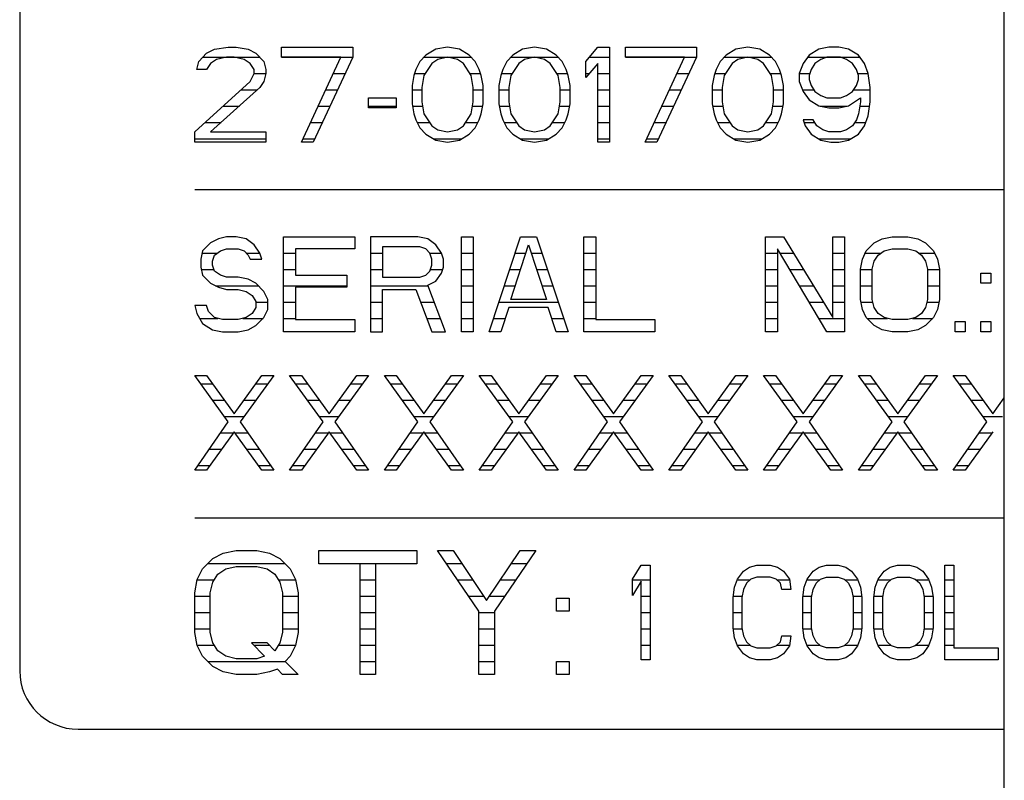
# Model space of a CAD drawing. Header units: millimetres. Extents: x 0 to 5600, y -1552 to 3960.
# Tile 33 of 199: x 2429 to 2463, y 1022 to 1048. Entities that reach past the tile are written whole.
import ezdxf

# ---------------------------------------------------------------- set-up
doc = ezdxf.new("R2010")
doc.units = ezdxf.units.MM
doc.header["$LTSCALE"] = 308
doc.layers.get('0').update_dxf_attribs({"linetype": 'CONTINUOUS'})
doc.layers.add('06___PRT_ALL_SURFS', color=7, linetype='CONTINUOUS')

msp = doc.modelspace()

# ---------------------------------------------------------------- linework, layer by layer
at = {"color": 7, "linetype": 'Continuous'}
for p, q in [((2428.832, 1069.373), (2428.832, 1025.373)), ((2435.238, 1046.54), (2435.509, 1046.679)), ((2435.509, 1046.679), (2435.983, 1046.748)), ((2435.983, 1046.748), (2436.253, 1046.748)), ((2436.253, 1046.748), (2436.66, 1046.679)), ((2436.66, 1046.679), (2436.93, 1046.54)), ((2437.811, 1046.402), (2437.811, 1046.748)), ((2437.811, 1046.748), (2440.248, 1046.748)), ((2440.248, 1046.748), (2440.248, 1046.402)), ((2443.092, 1046.679), (2442.753, 1046.471)), ((2443.498, 1046.748), (2443.092, 1046.679)), ((2443.904, 1046.679), (2443.498, 1046.748)), ((2444.243, 1046.471), (2443.904, 1046.679)), ((2446.071, 1046.679), (2445.733, 1046.471)), ((2446.477, 1046.748), (2446.071, 1046.679)), ((2446.884, 1046.679), (2446.477, 1046.748)), ((2447.222, 1046.471), (2446.884, 1046.679)), ((2448.238, 1046.264), (2448.644, 1046.748)), ((2448.644, 1046.748), (2449.05, 1046.748)), ((2449.05, 1046.748), (2449.05, 1043.498)), ((2449.592, 1046.402), (2449.592, 1046.748)), ((2449.592, 1046.748), (2452.029, 1046.748)), ((2452.029, 1046.748), (2452.029, 1046.402)), ((2453.384, 1046.679), (2453.045, 1046.471)), ((2453.79, 1046.748), (2453.384, 1046.679)), ((2454.196, 1046.679), (2453.79, 1046.748)), ((2454.535, 1046.471), (2454.196, 1046.679)), ((2456.227, 1046.679), (2455.889, 1046.471)), ((2456.566, 1046.748), (2456.227, 1046.679)), ((2456.904, 1046.748), (2456.566, 1046.748)), ((2457.243, 1046.679), (2456.904, 1046.748)), ((2457.582, 1046.471), (2457.243, 1046.679)), ((2434.899, 1045.987), (2434.967, 1046.264)), ((2434.967, 1046.264), (2435.238, 1046.54)), ((2435.576, 1046.333), (2435.373, 1046.194)), ((2435.915, 1046.402), (2435.576, 1046.333)), ((2436.186, 1046.402), (2435.915, 1046.402)), ((2436.524, 1046.333), (2436.186, 1046.402)), ((2436.727, 1046.194), (2436.524, 1046.333)), ((2436.93, 1046.54), (2437.201, 1046.264)), ((2437.201, 1046.264), (2437.269, 1045.987)), ((2439.842, 1046.402), (2437.811, 1046.402)), ((2438.488, 1043.498), (2439.842, 1046.402)), ((2440.248, 1046.402), (2438.894, 1043.498)), ((2442.55, 1046.264), (2442.415, 1045.987)), ((2442.753, 1046.471), (2442.55, 1046.264)), ((2443.16, 1046.333), (2442.957, 1046.194)), ((2443.498, 1046.402), (2443.16, 1046.333)), ((2443.837, 1046.333), (2443.498, 1046.402)), ((2444.04, 1046.194), (2443.837, 1046.333)), ((2444.446, 1046.264), (2444.243, 1046.471)), ((2444.582, 1045.987), (2444.446, 1046.264)), ((2445.529, 1046.264), (2445.394, 1045.987)), ((2445.733, 1046.471), (2445.529, 1046.264)), ((2446.139, 1046.333), (2445.936, 1046.194)), ((2446.477, 1046.402), (2446.139, 1046.333)), ((2446.816, 1046.333), (2446.477, 1046.402)), ((2447.019, 1046.194), (2446.816, 1046.333)), ((2447.425, 1046.264), (2447.222, 1046.471)), ((2447.561, 1045.987), (2447.425, 1046.264)), ((2448.238, 1045.71), (2448.238, 1046.264)), ((2451.623, 1046.402), (2449.592, 1046.402)), ((2450.269, 1043.498), (2451.623, 1046.402)), ((2452.029, 1046.402), (2450.675, 1043.498)), ((2452.842, 1046.264), (2452.707, 1045.987)), ((2453.045, 1046.471), (2452.842, 1046.264)), ((2453.451, 1046.333), (2453.248, 1046.194)), ((2453.79, 1046.402), (2453.451, 1046.333)), ((2454.128, 1046.333), (2453.79, 1046.402)), ((2454.332, 1046.194), (2454.128, 1046.333)), ((2454.738, 1046.264), (2454.535, 1046.471)), ((2454.873, 1045.987), (2454.738, 1046.264)), ((2455.889, 1046.471), (2455.686, 1046.194)), ((2456.295, 1046.333), (2456.092, 1046.194)), ((2456.498, 1046.402), (2456.295, 1046.333)), ((2456.972, 1046.402), (2456.498, 1046.402)), ((2457.175, 1046.333), (2456.972, 1046.402)), ((2457.378, 1046.194), (2457.175, 1046.333)), ((2457.785, 1046.194), (2457.582, 1046.471)), ((2435.238, 1045.987), (2434.899, 1045.987)), ((2435.373, 1046.194), (2435.238, 1045.987)), ((2436.863, 1045.987), (2436.727, 1046.194)), ((2436.863, 1045.849), (2436.863, 1045.987)), ((2437.269, 1045.987), (2437.269, 1045.849)), ((2442.415, 1045.987), (2442.347, 1045.78)), ((2442.957, 1046.194), (2442.686, 1045.78)), ((2444.311, 1045.78), (2444.04, 1046.194)), ((2444.649, 1045.78), (2444.582, 1045.987)), ((2445.394, 1045.987), (2445.326, 1045.78)), ((2445.936, 1046.194), (2445.665, 1045.78)), ((2447.29, 1045.78), (2447.019, 1046.194)), ((2447.628, 1045.78), (2447.561, 1045.987)), ((2448.644, 1046.194), (2448.238, 1045.71)), ((2448.644, 1043.498), (2448.644, 1046.194)), ((2452.707, 1045.987), (2452.639, 1045.78)), ((2453.248, 1046.194), (2452.977, 1045.78)), ((2454.602, 1045.78), (2454.332, 1046.194)), ((2454.941, 1045.78), (2454.873, 1045.987)), ((2455.686, 1046.194), (2455.55, 1045.849)), ((2455.957, 1045.987), (2455.889, 1045.78)), ((2456.092, 1046.194), (2455.957, 1045.987)), ((2457.514, 1045.987), (2457.378, 1046.194)), ((2457.582, 1045.78), (2457.514, 1045.987)), ((2457.92, 1045.849), (2457.785, 1046.194)), ((2436.727, 1045.572), (2436.863, 1045.849)), ((2437.269, 1045.849), (2437.201, 1045.572)), ((2442.347, 1045.78), (2442.279, 1045.434)), ((2442.686, 1045.78), (2442.618, 1045.365)), ((2444.378, 1045.365), (2444.311, 1045.78)), ((2444.717, 1045.434), (2444.649, 1045.78)), ((2445.326, 1045.78), (2445.259, 1045.434)), ((2445.665, 1045.78), (2445.597, 1045.365)), ((2447.358, 1045.365), (2447.29, 1045.78)), ((2447.696, 1045.434), (2447.628, 1045.78)), ((2452.639, 1045.78), (2452.571, 1045.434)), ((2452.977, 1045.78), (2452.91, 1045.365)), ((2454.67, 1045.365), (2454.602, 1045.78)), ((2455.009, 1045.434), (2454.941, 1045.78)), ((2455.55, 1045.849), (2455.55, 1045.572)), ((2455.889, 1045.78), (2455.889, 1045.641)), ((2455.889, 1045.641), (2455.957, 1045.434)), ((2457.514, 1045.434), (2457.582, 1045.641)), ((2457.582, 1045.641), (2457.582, 1045.78)), ((2457.988, 1045.365), (2457.92, 1045.849)), ((2434.832, 1043.843), (2436.727, 1045.572)), ((2437.066, 1045.365), (2435.373, 1043.843)), ((2437.201, 1045.572), (2437.066, 1045.365)), ((2442.279, 1045.434), (2442.279, 1044.811)), ((2442.618, 1045.365), (2442.618, 1044.881)), ((2444.378, 1044.881), (2444.378, 1045.365)), ((2444.717, 1044.811), (2444.717, 1045.434)), ((2445.259, 1045.434), (2445.259, 1044.811)), ((2445.597, 1045.365), (2445.597, 1044.881)), ((2447.358, 1044.881), (2447.358, 1045.365)), ((2447.696, 1044.811), (2447.696, 1045.434)), ((2452.571, 1045.434), (2452.571, 1044.811)), ((2452.91, 1045.365), (2452.91, 1044.881)), ((2454.67, 1044.881), (2454.67, 1045.365)), ((2455.009, 1044.811), (2455.009, 1045.434)), ((2455.55, 1045.572), (2455.686, 1045.226)), ((2455.957, 1045.434), (2456.092, 1045.226)), ((2457.378, 1045.226), (2457.514, 1045.434)), ((2457.988, 1044.881), (2457.988, 1045.365)), ((2440.79, 1044.673), (2440.79, 1045.019)), ((2440.79, 1045.019), (2441.738, 1045.019)), ((2441.738, 1045.019), (2441.738, 1044.673)), ((2455.686, 1045.226), (2455.889, 1044.95)), ((2455.889, 1044.95), (2456.227, 1044.742)), ((2456.092, 1045.226), (2456.295, 1045.088)), ((2456.295, 1045.088), (2456.498, 1045.019)), ((2456.498, 1045.019), (2456.972, 1045.019)), ((2456.972, 1045.019), (2457.175, 1045.088)), ((2457.175, 1045.088), (2457.378, 1045.226)), ((2457.243, 1044.742), (2457.649, 1045.019)), ((2457.649, 1045.019), (2457.649, 1044.881)), ((2441.738, 1044.673), (2440.79, 1044.673)), ((2442.279, 1044.811), (2442.347, 1044.466)), ((2442.618, 1044.881), (2442.686, 1044.466)), ((2444.311, 1044.466), (2444.378, 1044.881)), ((2444.649, 1044.466), (2444.717, 1044.811)), ((2445.259, 1044.811), (2445.326, 1044.466)), ((2445.597, 1044.881), (2445.665, 1044.466)), ((2447.29, 1044.466), (2447.358, 1044.881)), ((2447.628, 1044.466), (2447.696, 1044.811)), ((2452.571, 1044.811), (2452.639, 1044.466)), ((2452.91, 1044.881), (2452.977, 1044.466)), ((2454.602, 1044.466), (2454.67, 1044.881)), ((2454.941, 1044.466), (2455.009, 1044.811)), ((2456.227, 1044.742), (2456.566, 1044.673)), ((2456.566, 1044.673), (2456.904, 1044.673)), ((2456.904, 1044.673), (2457.243, 1044.742)), ((2457.649, 1044.881), (2457.582, 1044.466)), ((2457.92, 1044.397), (2457.988, 1044.881)), ((2442.347, 1044.466), (2442.415, 1044.258)), ((2442.415, 1044.258), (2442.55, 1043.982)), ((2442.686, 1044.466), (2442.957, 1044.051)), ((2444.04, 1044.051), (2444.311, 1044.466)), ((2444.446, 1043.982), (2444.582, 1044.258)), ((2444.582, 1044.258), (2444.649, 1044.466)), ((2445.326, 1044.466), (2445.394, 1044.258)), ((2445.394, 1044.258), (2445.529, 1043.982)), ((2445.665, 1044.466), (2445.936, 1044.051)), ((2447.019, 1044.051), (2447.29, 1044.466)), ((2447.425, 1043.982), (2447.561, 1044.258)), ((2447.561, 1044.258), (2447.628, 1044.466)), ((2452.639, 1044.466), (2452.707, 1044.258)), ((2452.707, 1044.258), (2452.842, 1043.982)), ((2452.977, 1044.466), (2453.248, 1044.051)), ((2454.332, 1044.051), (2454.602, 1044.466)), ((2454.738, 1043.982), (2454.873, 1044.258)), ((2454.873, 1044.258), (2454.941, 1044.466)), ((2455.686, 1044.258), (2455.753, 1044.051)), ((2456.024, 1044.258), (2455.686, 1044.258)), ((2456.16, 1044.051), (2456.024, 1044.258)), ((2457.514, 1044.258), (2457.378, 1044.051)), ((2457.582, 1044.466), (2457.514, 1044.258)), ((2457.785, 1044.051), (2457.92, 1044.397)), ((2442.55, 1043.982), (2442.753, 1043.774)), ((2442.957, 1044.051), (2443.16, 1043.913)), ((2443.16, 1043.913), (2443.498, 1043.843)), ((2443.498, 1043.843), (2443.837, 1043.913)), ((2443.837, 1043.913), (2444.04, 1044.051)), ((2444.243, 1043.774), (2444.446, 1043.982)), ((2445.529, 1043.982), (2445.733, 1043.774)), ((2445.936, 1044.051), (2446.139, 1043.913)), ((2446.139, 1043.913), (2446.477, 1043.843)), ((2446.477, 1043.843), (2446.816, 1043.913)), ((2446.816, 1043.913), (2447.019, 1044.051)), ((2447.222, 1043.774), (2447.425, 1043.982)), ((2452.842, 1043.982), (2453.045, 1043.774)), ((2453.248, 1044.051), (2453.451, 1043.913)), ((2453.451, 1043.913), (2453.79, 1043.843)), ((2453.79, 1043.843), (2454.128, 1043.913)), ((2454.128, 1043.913), (2454.332, 1044.051)), ((2454.535, 1043.774), (2454.738, 1043.982)), ((2455.753, 1044.051), (2455.957, 1043.774)), ((2456.363, 1043.913), (2456.16, 1044.051)), ((2456.566, 1043.843), (2456.363, 1043.913)), ((2457.175, 1043.913), (2456.972, 1043.843)), ((2457.378, 1044.051), (2457.175, 1043.913)), ((2457.582, 1043.774), (2457.785, 1044.051)), ((2434.832, 1043.498), (2434.832, 1043.843)), ((2435.373, 1043.843), (2437.269, 1043.843)), ((2437.269, 1043.843), (2437.269, 1043.498)), ((2442.753, 1043.774), (2443.092, 1043.567)), ((2443.092, 1043.567), (2443.498, 1043.498)), ((2443.498, 1043.498), (2443.904, 1043.567)), ((2443.904, 1043.567), (2444.243, 1043.774)), ((2445.733, 1043.774), (2446.071, 1043.567)), ((2446.071, 1043.567), (2446.477, 1043.498)), ((2446.477, 1043.498), (2446.884, 1043.567)), ((2446.884, 1043.567), (2447.222, 1043.774)), ((2453.045, 1043.774), (2453.384, 1043.567)), ((2453.384, 1043.567), (2453.79, 1043.498)), ((2453.79, 1043.498), (2454.196, 1043.567)), ((2454.196, 1043.567), (2454.535, 1043.774)), ((2455.957, 1043.774), (2456.295, 1043.567)), ((2456.295, 1043.567), (2456.634, 1043.498)), ((2456.972, 1043.843), (2456.566, 1043.843)), ((2456.904, 1043.498), (2457.243, 1043.567)), ((2457.243, 1043.567), (2457.582, 1043.774)), ((2437.269, 1043.498), (2434.832, 1043.498)), ((2438.894, 1043.498), (2438.488, 1043.498)), ((2449.05, 1043.498), (2448.644, 1043.498)), ((2450.675, 1043.498), (2450.269, 1043.498)), ((2456.634, 1043.498), (2456.904, 1043.498)), ((2434.832, 1041.873), (2462.582, 1041.873)), ((2435.644, 1040.179), (2435.373, 1040.04)), ((2435.915, 1040.248), (2435.644, 1040.179)), ((2436.253, 1040.248), (2435.915, 1040.248)), ((2436.592, 1040.179), (2436.253, 1040.248)), ((2436.863, 1039.971), (2436.592, 1040.179)), ((2437.878, 1036.998), (2437.878, 1040.248)), ((2437.878, 1040.248), (2440.316, 1040.248)), ((2440.316, 1040.248), (2440.316, 1039.833)), ((2440.858, 1040.248), (2440.858, 1036.998)), ((2442.483, 1040.248), (2440.858, 1040.248)), ((2442.821, 1040.179), (2442.483, 1040.248)), ((2443.092, 1039.971), (2442.821, 1040.179)), ((2443.972, 1036.998), (2443.972, 1040.248)), ((2443.972, 1040.248), (2444.378, 1040.248)), ((2444.378, 1040.248), (2444.378, 1036.998)), ((2444.92, 1036.998), (2446.003, 1040.248)), ((2446.003, 1040.248), (2446.545, 1040.248)), ((2446.545, 1040.248), (2447.628, 1036.998)), ((2448.17, 1036.998), (2448.17, 1040.248)), ((2448.17, 1040.248), (2448.576, 1040.248)), ((2448.576, 1040.248), (2448.576, 1037.413)), ((2454.399, 1036.998), (2454.399, 1040.248)), ((2454.399, 1040.248), (2455.009, 1040.248)), ((2455.009, 1040.248), (2456.701, 1037.482)), ((2456.701, 1037.482), (2456.701, 1040.248)), ((2456.701, 1040.248), (2457.108, 1040.248)), ((2457.108, 1040.248), (2457.108, 1036.998)), ((2458.123, 1040.04), (2458.394, 1040.179)), ((2458.394, 1040.179), (2458.733, 1040.248)), ((2458.733, 1040.248), (2459.274, 1040.248)), ((2459.274, 1040.248), (2459.613, 1040.179)), ((2459.613, 1040.179), (2459.884, 1040.04)), ((2435.373, 1040.04), (2435.102, 1039.764)), ((2437.066, 1039.694), (2436.863, 1039.971)), ((2441.264, 1039.902), (2441.264, 1038.865)), ((2442.55, 1039.902), (2441.264, 1039.902)), ((2442.753, 1039.833), (2442.55, 1039.902)), ((2443.295, 1039.694), (2443.092, 1039.971)), ((2445.665, 1038.104), (2446.274, 1039.971)), ((2446.274, 1039.971), (2446.884, 1038.104)), ((2457.852, 1039.764), (2458.123, 1040.04)), ((2459.884, 1040.04), (2460.154, 1039.764)), ((2435.102, 1039.764), (2435.035, 1039.487)), ((2435.441, 1039.418), (2435.509, 1039.625)), ((2435.509, 1039.625), (2435.712, 1039.764)), ((2435.712, 1039.764), (2435.915, 1039.833)), ((2435.915, 1039.833), (2436.321, 1039.833)), ((2436.321, 1039.833), (2436.524, 1039.764)), ((2436.524, 1039.764), (2436.66, 1039.625)), ((2436.66, 1039.625), (2436.727, 1039.487)), ((2437.134, 1039.487), (2437.066, 1039.694)), ((2438.285, 1039.833), (2438.285, 1038.934)), ((2440.316, 1039.833), (2438.285, 1039.833)), ((2442.889, 1039.694), (2442.753, 1039.833)), ((2442.957, 1039.487), (2442.889, 1039.694)), ((2443.363, 1039.487), (2443.295, 1039.694)), ((2454.805, 1039.833), (2454.805, 1036.998)), ((2456.498, 1036.998), (2454.805, 1039.833)), ((2457.717, 1039.487), (2457.852, 1039.764)), ((2458.123, 1039.418), (2458.259, 1039.625)), ((2458.259, 1039.625), (2458.462, 1039.764)), ((2458.462, 1039.764), (2458.733, 1039.833)), ((2458.733, 1039.833), (2459.274, 1039.833)), ((2459.274, 1039.833), (2459.545, 1039.764)), ((2459.545, 1039.764), (2459.748, 1039.625)), ((2459.748, 1039.625), (2459.884, 1039.418)), ((2460.154, 1039.764), (2460.29, 1039.487)), ((2435.035, 1039.487), (2435.035, 1039.21)), ((2435.035, 1039.21), (2435.102, 1038.934)), ((2435.441, 1039.28), (2435.441, 1039.418)), ((2435.509, 1039.072), (2435.441, 1039.28)), ((2436.727, 1039.487), (2437.134, 1039.487)), ((2442.889, 1039.072), (2442.957, 1039.28)), ((2442.957, 1039.28), (2442.957, 1039.487)), ((2443.295, 1039.003), (2443.363, 1039.21)), ((2443.363, 1039.21), (2443.363, 1039.487)), ((2457.649, 1039.141), (2457.717, 1039.487)), ((2458.055, 1039.141), (2458.123, 1039.418)), ((2459.884, 1039.418), (2459.951, 1039.141)), ((2460.29, 1039.487), (2460.358, 1039.141)), ((2435.102, 1038.934), (2435.373, 1038.657)), ((2435.712, 1038.934), (2435.509, 1039.072)), ((2435.915, 1038.865), (2435.712, 1038.934)), ((2436.321, 1038.865), (2435.915, 1038.865)), ((2436.66, 1038.796), (2436.321, 1038.865)), ((2438.285, 1038.934), (2440.045, 1038.934)), ((2440.045, 1038.934), (2440.045, 1038.519)), ((2441.264, 1038.865), (2442.55, 1038.865)), ((2442.55, 1038.865), (2442.753, 1038.934)), ((2442.753, 1038.934), (2442.889, 1039.072)), ((2443.092, 1038.726), (2443.295, 1039.003)), ((2457.649, 1038.104), (2457.649, 1039.141)), ((2458.055, 1038.104), (2458.055, 1039.141)), ((2459.951, 1039.141), (2459.951, 1038.104)), ((2460.358, 1039.141), (2460.358, 1038.104)), ((2461.779, 1038.657), (2461.779, 1039.003)), ((2461.779, 1039.003), (2462.118, 1039.003)), ((2462.118, 1039.003), (2462.118, 1038.657)), ((2435.373, 1038.657), (2435.644, 1038.519)), ((2435.644, 1038.519), (2435.915, 1038.45)), ((2436.93, 1038.657), (2436.66, 1038.796)), ((2437.201, 1038.381), (2436.93, 1038.657)), ((2438.285, 1038.519), (2438.285, 1037.413)), ((2440.045, 1038.519), (2438.285, 1038.519)), ((2442.821, 1038.588), (2443.092, 1038.726)), ((2443.43, 1036.998), (2442.821, 1038.588)), ((2462.118, 1038.657), (2461.779, 1038.657)), ((2435.915, 1038.45), (2436.321, 1038.45)), ((2436.321, 1038.45), (2436.592, 1038.381)), ((2436.592, 1038.381), (2436.795, 1038.242)), ((2436.795, 1038.242), (2436.93, 1038.035)), ((2437.337, 1038.104), (2437.201, 1038.381)), ((2441.264, 1036.998), (2441.264, 1038.45)), ((2441.264, 1038.45), (2442.415, 1038.45)), ((2442.415, 1038.45), (2442.957, 1036.998)), ((2434.832, 1037.897), (2434.899, 1037.62)), ((2435.238, 1037.897), (2434.832, 1037.897)), ((2435.305, 1037.689), (2435.238, 1037.897)), ((2436.93, 1037.827), (2436.795, 1037.62)), ((2436.93, 1038.035), (2436.93, 1037.827)), ((2437.337, 1037.758), (2437.337, 1038.104)), ((2445.597, 1037.827), (2445.326, 1036.998)), ((2446.951, 1037.827), (2445.597, 1037.827)), ((2446.884, 1038.104), (2445.665, 1038.104)), ((2447.222, 1036.998), (2446.951, 1037.827)), ((2457.717, 1037.758), (2457.649, 1038.104)), ((2458.123, 1037.827), (2458.055, 1038.104)), ((2458.259, 1037.62), (2458.123, 1037.827)), ((2459.884, 1037.827), (2459.748, 1037.62)), ((2459.951, 1038.104), (2459.884, 1037.827)), ((2460.358, 1038.104), (2460.29, 1037.758)), ((2434.899, 1037.62), (2435.102, 1037.274)), ((2435.509, 1037.482), (2435.305, 1037.689)), ((2435.779, 1037.413), (2435.509, 1037.482)), ((2436.592, 1037.482), (2436.321, 1037.413)), ((2436.795, 1037.62), (2436.592, 1037.482)), ((2436.93, 1037.205), (2437.201, 1037.482)), ((2437.201, 1037.482), (2437.337, 1037.758)), ((2457.852, 1037.482), (2457.717, 1037.758)), ((2458.123, 1037.205), (2457.852, 1037.482)), ((2458.462, 1037.482), (2458.259, 1037.62)), ((2458.733, 1037.413), (2458.462, 1037.482)), ((2459.545, 1037.482), (2459.274, 1037.413)), ((2459.748, 1037.62), (2459.545, 1037.482)), ((2460.154, 1037.482), (2459.884, 1037.205)), ((2460.29, 1037.758), (2460.154, 1037.482)), ((2435.102, 1037.274), (2435.441, 1037.067)), ((2436.321, 1037.413), (2435.779, 1037.413)), ((2436.66, 1037.067), (2436.93, 1037.205)), ((2438.285, 1037.413), (2440.316, 1037.413)), ((2440.316, 1037.413), (2440.316, 1036.998)), ((2448.576, 1037.413), (2450.608, 1037.413)), ((2450.608, 1037.413), (2450.608, 1036.998)), ((2458.394, 1037.067), (2458.123, 1037.205)), ((2459.274, 1037.413), (2458.733, 1037.413)), ((2459.884, 1037.205), (2459.613, 1037.067)), ((2460.899, 1036.998), (2460.899, 1037.343)), ((2460.899, 1037.343), (2461.238, 1037.343)), ((2461.238, 1037.343), (2461.238, 1036.998)), ((2461.779, 1036.998), (2461.779, 1037.343)), ((2461.779, 1037.343), (2462.118, 1037.343)), ((2462.118, 1037.343), (2462.118, 1036.998)), ((2435.441, 1037.067), (2435.779, 1036.998)), ((2435.779, 1036.998), (2436.321, 1036.998)), ((2436.321, 1036.998), (2436.66, 1037.067)), ((2440.316, 1036.998), (2437.878, 1036.998)), ((2440.858, 1036.998), (2441.264, 1036.998)), ((2442.957, 1036.998), (2443.43, 1036.998)), ((2444.378, 1036.998), (2443.972, 1036.998)), ((2445.326, 1036.998), (2444.92, 1036.998)), ((2447.628, 1036.998), (2447.222, 1036.998)), ((2450.608, 1036.998), (2448.17, 1036.998)), ((2454.805, 1036.998), (2454.399, 1036.998)), ((2457.108, 1036.998), (2456.498, 1036.998)), ((2458.733, 1036.998), (2458.394, 1037.067)), ((2459.274, 1036.998), (2458.733, 1036.998)), ((2459.613, 1037.067), (2459.274, 1036.998)), ((2461.238, 1036.998), (2460.899, 1036.998)), ((2462.118, 1036.998), (2461.779, 1036.998)), ((2435.983, 1033.907), (2434.832, 1035.498)), ((2434.832, 1035.498), (2435.238, 1035.498)), ((2435.238, 1035.498), (2436.186, 1034.184)), ((2436.186, 1034.184), (2437.134, 1035.498)), ((2437.54, 1035.498), (2436.389, 1033.907)), ((2437.134, 1035.498), (2437.54, 1035.498)), ((2439.233, 1033.907), (2438.082, 1035.498)), ((2438.082, 1035.498), (2438.488, 1035.498)), ((2438.488, 1035.498), (2439.436, 1034.184)), ((2439.436, 1034.184), (2440.384, 1035.498)), ((2440.79, 1035.498), (2439.639, 1033.907)), ((2440.384, 1035.498), (2440.79, 1035.498)), ((2442.483, 1033.907), (2441.332, 1035.498)), ((2441.332, 1035.498), (2441.738, 1035.498)), ((2441.738, 1035.498), (2442.686, 1034.184)), ((2442.686, 1034.184), (2443.634, 1035.498)), ((2444.04, 1035.498), (2442.889, 1033.907)), ((2443.634, 1035.498), (2444.04, 1035.498)), ((2445.733, 1033.907), (2444.582, 1035.498)), ((2444.582, 1035.498), (2444.988, 1035.498)), ((2444.988, 1035.498), (2445.936, 1034.184)), ((2445.936, 1034.184), (2446.884, 1035.498)), ((2447.29, 1035.498), (2446.139, 1033.907)), ((2446.884, 1035.498), (2447.29, 1035.498)), ((2448.983, 1033.907), (2447.832, 1035.498)), ((2447.832, 1035.498), (2448.238, 1035.498)), ((2448.238, 1035.498), (2449.186, 1034.184)), ((2449.186, 1034.184), (2450.134, 1035.498)), ((2450.54, 1035.498), (2449.389, 1033.907)), ((2450.134, 1035.498), (2450.54, 1035.498)), ((2452.233, 1033.907), (2451.082, 1035.498)), ((2451.082, 1035.498), (2451.488, 1035.498)), ((2451.488, 1035.498), (2452.436, 1034.184)), ((2452.436, 1034.184), (2453.384, 1035.498)), ((2453.79, 1035.498), (2452.639, 1033.907)), ((2453.384, 1035.498), (2453.79, 1035.498)), ((2455.483, 1033.907), (2454.332, 1035.498)), ((2454.332, 1035.498), (2454.738, 1035.498)), ((2454.738, 1035.498), (2455.686, 1034.184)), ((2455.686, 1034.184), (2456.634, 1035.498)), ((2457.04, 1035.498), (2455.889, 1033.907)), ((2456.634, 1035.498), (2457.04, 1035.498)), ((2458.733, 1033.907), (2457.582, 1035.498)), ((2457.582, 1035.498), (2457.988, 1035.498)), ((2457.988, 1035.498), (2458.936, 1034.184)), ((2458.936, 1034.184), (2459.884, 1035.498)), ((2460.29, 1035.498), (2459.139, 1033.907)), ((2459.884, 1035.498), (2460.29, 1035.498)), ((2461.983, 1033.907), (2460.832, 1035.498)), ((2460.832, 1035.498), (2461.238, 1035.498)), ((2461.238, 1035.498), (2462.186, 1034.184)), ((2462.186, 1034.184), (2462.582, 1034.732)), ((2434.832, 1032.248), (2435.983, 1033.907)), ((2436.389, 1033.907), (2437.54, 1032.248)), ((2438.082, 1032.248), (2439.233, 1033.907)), ((2439.639, 1033.907), (2440.79, 1032.248)), ((2441.332, 1032.248), (2442.483, 1033.907)), ((2442.889, 1033.907), (2444.04, 1032.248)), ((2444.582, 1032.248), (2445.733, 1033.907)), ((2446.139, 1033.907), (2447.29, 1032.248)), ((2447.832, 1032.248), (2448.983, 1033.907)), ((2449.389, 1033.907), (2450.54, 1032.248)), ((2451.082, 1032.248), (2452.233, 1033.907)), ((2452.639, 1033.907), (2453.79, 1032.248)), ((2454.332, 1032.248), (2455.483, 1033.907)), ((2455.889, 1033.907), (2457.04, 1032.248)), ((2457.582, 1032.248), (2458.733, 1033.907)), ((2459.139, 1033.907), (2460.29, 1032.248)), ((2460.832, 1032.248), (2461.983, 1033.907)), ((2436.186, 1033.561), (2435.238, 1032.248)), ((2437.134, 1032.248), (2436.186, 1033.561)), ((2439.436, 1033.561), (2438.488, 1032.248)), ((2440.384, 1032.248), (2439.436, 1033.561)), ((2442.686, 1033.561), (2441.738, 1032.248)), ((2443.634, 1032.248), (2442.686, 1033.561)), ((2445.936, 1033.561), (2444.988, 1032.248)), ((2446.884, 1032.248), (2445.936, 1033.561)), ((2449.186, 1033.561), (2448.238, 1032.248)), ((2450.134, 1032.248), (2449.186, 1033.561)), ((2452.436, 1033.561), (2451.488, 1032.248)), ((2453.384, 1032.248), (2452.436, 1033.561)), ((2455.686, 1033.561), (2454.738, 1032.248)), ((2456.634, 1032.248), (2455.686, 1033.561)), ((2458.936, 1033.561), (2457.988, 1032.248)), ((2459.884, 1032.248), (2458.936, 1033.561)), ((2462.186, 1033.561), (2461.238, 1032.248)), ((2435.238, 1032.248), (2434.832, 1032.248)), ((2437.54, 1032.248), (2437.134, 1032.248)), ((2438.488, 1032.248), (2438.082, 1032.248)), ((2440.79, 1032.248), (2440.384, 1032.248)), ((2441.738, 1032.248), (2441.332, 1032.248)), ((2444.04, 1032.248), (2443.634, 1032.248)), ((2444.988, 1032.248), (2444.582, 1032.248)), ((2447.29, 1032.248), (2446.884, 1032.248)), ((2448.238, 1032.248), (2447.832, 1032.248)), ((2450.54, 1032.248), (2450.134, 1032.248)), ((2451.488, 1032.248), (2451.082, 1032.248)), ((2453.79, 1032.248), (2453.384, 1032.248)), ((2454.738, 1032.248), (2454.332, 1032.248)), ((2457.04, 1032.248), (2456.634, 1032.248)), ((2457.988, 1032.248), (2457.582, 1032.248)), ((2460.29, 1032.248), (2459.884, 1032.248)), ((2461.238, 1032.248), (2460.832, 1032.248)), ((2434.832, 1030.623), (2462.582, 1030.623)), ((2435.451, 1029.226), (2435.805, 1029.407)), ((2435.805, 1029.407), (2436.248, 1029.498)), ((2436.248, 1029.498), (2436.957, 1029.498)), ((2436.957, 1029.498), (2437.399, 1029.407)), ((2437.399, 1029.407), (2437.753, 1029.226)), ((2439.082, 1029.046), (2439.082, 1029.498)), ((2439.082, 1029.498), (2442.446, 1029.498)), ((2442.446, 1029.498), (2442.446, 1029.046)), ((2444.571, 1027.418), (2443.154, 1029.498)), ((2443.154, 1029.498), (2443.686, 1029.498)), ((2443.686, 1029.498), (2444.837, 1027.78)), ((2444.837, 1027.78), (2445.988, 1029.498)), ((2446.519, 1029.498), (2445.102, 1027.418)), ((2445.988, 1029.498), (2446.519, 1029.498)), ((2435.097, 1028.865), (2435.451, 1029.226)), ((2437.753, 1029.226), (2438.108, 1028.865)), ((2440.498, 1029.046), (2439.082, 1029.046)), ((2440.498, 1025.248), (2440.498, 1029.046)), ((2441.029, 1029.046), (2441.029, 1025.248)), ((2442.446, 1029.046), (2441.029, 1029.046)), ((2434.92, 1028.503), (2435.097, 1028.865)), ((2435.628, 1028.684), (2435.894, 1028.865)), ((2435.894, 1028.865), (2436.248, 1028.955)), ((2436.248, 1028.955), (2436.957, 1028.955)), ((2436.957, 1028.955), (2437.311, 1028.865)), ((2437.311, 1028.865), (2437.576, 1028.684)), ((2438.108, 1028.865), (2438.285, 1028.503)), ((2449.832, 1028.514), (2450.136, 1028.998)), ((2450.136, 1028.998), (2450.441, 1028.998)), ((2450.441, 1028.998), (2450.441, 1025.748)), ((2453.437, 1028.514), (2453.64, 1028.79)), ((2453.64, 1028.79), (2453.843, 1028.929)), ((2453.843, 1028.929), (2454.097, 1028.998)), ((2454.097, 1028.998), (2454.554, 1028.998)), ((2454.554, 1028.998), (2454.808, 1028.929)), ((2454.808, 1028.929), (2455.011, 1028.79)), ((2455.011, 1028.79), (2455.214, 1028.514)), ((2455.824, 1028.514), (2456.027, 1028.79)), ((2456.027, 1028.79), (2456.23, 1028.929)), ((2456.23, 1028.929), (2456.484, 1028.998)), ((2456.484, 1028.998), (2456.89, 1028.998)), ((2456.89, 1028.998), (2457.144, 1028.929)), ((2457.144, 1028.929), (2457.347, 1028.79)), ((2457.347, 1028.79), (2457.55, 1028.514)), ((2458.261, 1028.514), (2458.464, 1028.79)), ((2458.464, 1028.79), (2458.667, 1028.929)), ((2458.667, 1028.929), (2458.921, 1028.998)), ((2458.921, 1028.998), (2459.328, 1028.998)), ((2459.328, 1028.998), (2459.582, 1028.929)), ((2459.582, 1028.929), (2459.785, 1028.79)), ((2459.785, 1028.79), (2459.988, 1028.514)), ((2460.546, 1025.748), (2460.546, 1028.998)), ((2460.546, 1028.998), (2460.851, 1028.998)), ((2460.851, 1028.998), (2460.851, 1026.163)), ((2434.832, 1028.051), (2434.92, 1028.503)), ((2435.363, 1028.051), (2435.451, 1028.413)), ((2435.451, 1028.413), (2435.628, 1028.684)), ((2437.576, 1028.684), (2437.753, 1028.413)), ((2437.753, 1028.413), (2437.842, 1028.051)), ((2438.285, 1028.503), (2438.373, 1028.051)), ((2449.832, 1027.96), (2449.832, 1028.514)), ((2450.136, 1028.444), (2449.832, 1027.96)), ((2450.136, 1025.748), (2450.136, 1028.444)), ((2453.335, 1028.237), (2453.437, 1028.514)), ((2453.742, 1028.375), (2453.64, 1028.168)), ((2453.894, 1028.514), (2453.742, 1028.375)), ((2454.097, 1028.583), (2453.894, 1028.514)), ((2454.554, 1028.583), (2454.097, 1028.583)), ((2454.757, 1028.514), (2454.554, 1028.583)), ((2454.91, 1028.375), (2454.757, 1028.514)), ((2454.96, 1028.168), (2454.91, 1028.375)), ((2455.214, 1028.514), (2455.265, 1028.168)), ((2455.722, 1028.237), (2455.824, 1028.514)), ((2456.027, 1028.168), (2456.128, 1028.375)), ((2456.128, 1028.375), (2456.281, 1028.514)), ((2456.281, 1028.514), (2456.484, 1028.583)), ((2456.484, 1028.583), (2456.89, 1028.583)), ((2456.89, 1028.583), (2457.093, 1028.514)), ((2457.093, 1028.514), (2457.246, 1028.375)), ((2457.246, 1028.375), (2457.347, 1028.168)), ((2457.55, 1028.514), (2457.652, 1028.237)), ((2458.16, 1028.237), (2458.261, 1028.514)), ((2458.464, 1028.168), (2458.566, 1028.375)), ((2458.566, 1028.375), (2458.718, 1028.514)), ((2458.718, 1028.514), (2458.921, 1028.583)), ((2458.921, 1028.583), (2459.328, 1028.583)), ((2459.328, 1028.583), (2459.531, 1028.514)), ((2459.531, 1028.514), (2459.683, 1028.375)), ((2459.683, 1028.375), (2459.785, 1028.168)), ((2459.988, 1028.514), (2460.089, 1028.237)), ((2434.832, 1026.694), (2434.832, 1028.051)), ((2435.363, 1026.694), (2435.363, 1028.051)), ((2437.842, 1028.051), (2437.842, 1026.694)), ((2438.373, 1028.051), (2438.373, 1026.694)), ((2453.285, 1027.891), (2453.335, 1028.237)), ((2453.64, 1028.168), (2453.589, 1027.891)), ((2455.265, 1028.168), (2454.96, 1028.168)), ((2455.671, 1027.891), (2455.722, 1028.237)), ((2455.976, 1027.891), (2456.027, 1028.168)), ((2457.347, 1028.168), (2457.398, 1027.891)), ((2457.652, 1028.237), (2457.703, 1027.891)), ((2458.109, 1027.891), (2458.16, 1028.237)), ((2458.414, 1027.891), (2458.464, 1028.168)), ((2459.785, 1028.168), (2459.835, 1027.891)), ((2460.089, 1028.237), (2460.14, 1027.891)), ((2447.227, 1027.418), (2447.227, 1027.87)), ((2447.227, 1027.87), (2447.67, 1027.87)), ((2447.67, 1027.87), (2447.67, 1027.418)), ((2453.285, 1026.854), (2453.285, 1027.891)), ((2453.589, 1027.891), (2453.589, 1026.854)), ((2455.671, 1026.854), (2455.671, 1027.891)), ((2455.976, 1026.854), (2455.976, 1027.891)), ((2457.398, 1027.891), (2457.398, 1026.854)), ((2457.703, 1027.891), (2457.703, 1026.854)), ((2458.109, 1026.854), (2458.109, 1027.891)), ((2458.414, 1026.854), (2458.414, 1027.891)), ((2459.835, 1027.891), (2459.835, 1026.854)), ((2460.14, 1027.891), (2460.14, 1026.854)), ((2444.571, 1025.248), (2444.571, 1027.418)), ((2445.102, 1027.418), (2445.102, 1025.248)), ((2447.67, 1027.418), (2447.227, 1027.418)), ((2434.92, 1026.242), (2434.832, 1026.694)), ((2435.451, 1026.333), (2435.363, 1026.694)), ((2437.842, 1026.694), (2437.753, 1026.333)), ((2438.373, 1026.694), (2438.285, 1026.242)), ((2453.335, 1026.508), (2453.285, 1026.854)), ((2453.589, 1026.854), (2453.64, 1026.577)), ((2455.722, 1026.508), (2455.671, 1026.854)), ((2456.027, 1026.577), (2455.976, 1026.854)), ((2457.398, 1026.854), (2457.347, 1026.577)), ((2457.703, 1026.854), (2457.652, 1026.508)), ((2458.16, 1026.508), (2458.109, 1026.854)), ((2458.464, 1026.577), (2458.414, 1026.854)), ((2459.835, 1026.854), (2459.785, 1026.577)), ((2460.14, 1026.854), (2460.089, 1026.508)), ((2453.437, 1026.232), (2453.335, 1026.508)), ((2453.64, 1026.577), (2453.742, 1026.37)), ((2453.742, 1026.37), (2453.894, 1026.232)), ((2454.757, 1026.232), (2454.91, 1026.37)), ((2454.91, 1026.37), (2454.96, 1026.577)), ((2454.96, 1026.577), (2455.265, 1026.577)), ((2455.265, 1026.577), (2455.214, 1026.232)), ((2455.824, 1026.232), (2455.722, 1026.508)), ((2456.128, 1026.37), (2456.027, 1026.577)), ((2456.281, 1026.232), (2456.128, 1026.37)), ((2457.246, 1026.37), (2457.093, 1026.232)), ((2457.347, 1026.577), (2457.246, 1026.37)), ((2457.652, 1026.508), (2457.55, 1026.232)), ((2458.261, 1026.232), (2458.16, 1026.508)), ((2458.566, 1026.37), (2458.464, 1026.577)), ((2458.718, 1026.232), (2458.566, 1026.37)), ((2459.683, 1026.37), (2459.531, 1026.232)), ((2459.785, 1026.577), (2459.683, 1026.37)), ((2460.089, 1026.508), (2459.988, 1026.232)), ((2435.097, 1025.881), (2434.92, 1026.242)), ((2435.628, 1026.061), (2435.451, 1026.333)), ((2435.894, 1025.881), (2435.628, 1026.061)), ((2436.779, 1026.333), (2437.222, 1025.881)), ((2437.311, 1026.333), (2436.779, 1026.333)), ((2437.576, 1026.061), (2437.311, 1026.333)), ((2437.753, 1026.333), (2437.576, 1026.061)), ((2438.285, 1026.242), (2438.108, 1025.881)), ((2453.64, 1025.955), (2453.437, 1026.232)), ((2453.894, 1026.232), (2454.097, 1026.163)), ((2454.097, 1026.163), (2454.554, 1026.163)), ((2454.554, 1026.163), (2454.757, 1026.232)), ((2455.214, 1026.232), (2455.011, 1025.955)), ((2456.027, 1025.955), (2455.824, 1026.232)), ((2456.484, 1026.163), (2456.281, 1026.232)), ((2456.89, 1026.163), (2456.484, 1026.163)), ((2457.093, 1026.232), (2456.89, 1026.163)), ((2457.55, 1026.232), (2457.347, 1025.955)), ((2458.464, 1025.955), (2458.261, 1026.232)), ((2458.921, 1026.163), (2458.718, 1026.232)), ((2459.328, 1026.163), (2458.921, 1026.163)), ((2459.531, 1026.232), (2459.328, 1026.163)), ((2459.988, 1026.232), (2459.785, 1025.955)), ((2460.851, 1026.163), (2462.374, 1026.163)), ((2462.374, 1026.163), (2462.374, 1025.748)), ((2435.451, 1025.519), (2435.097, 1025.881)), ((2436.248, 1025.79), (2435.894, 1025.881)), ((2436.957, 1025.79), (2436.248, 1025.79)), ((2437.222, 1025.881), (2436.957, 1025.79)), ((2438.108, 1025.881), (2437.93, 1025.7)), ((2437.93, 1025.7), (2438.373, 1025.248)), ((2447.227, 1025.248), (2447.227, 1025.7)), ((2447.227, 1025.7), (2447.67, 1025.7)), ((2447.67, 1025.7), (2447.67, 1025.248)), ((2450.441, 1025.748), (2450.136, 1025.748)), ((2453.843, 1025.817), (2453.64, 1025.955)), ((2454.097, 1025.748), (2453.843, 1025.817)), ((2454.554, 1025.748), (2454.097, 1025.748)), ((2454.808, 1025.817), (2454.554, 1025.748)), ((2455.011, 1025.955), (2454.808, 1025.817)), ((2456.23, 1025.817), (2456.027, 1025.955)), ((2456.484, 1025.748), (2456.23, 1025.817)), ((2456.89, 1025.748), (2456.484, 1025.748)), ((2457.144, 1025.817), (2456.89, 1025.748)), ((2457.347, 1025.955), (2457.144, 1025.817)), ((2458.667, 1025.817), (2458.464, 1025.955)), ((2458.921, 1025.748), (2458.667, 1025.817)), ((2459.328, 1025.748), (2458.921, 1025.748)), ((2459.582, 1025.817), (2459.328, 1025.748)), ((2459.785, 1025.955), (2459.582, 1025.817)), ((2462.374, 1025.748), (2460.546, 1025.748)), ((2435.805, 1025.338), (2435.451, 1025.519)), ((2436.248, 1025.248), (2435.805, 1025.338)), ((2437.399, 1025.338), (2436.957, 1025.248)), ((2437.665, 1025.429), (2437.399, 1025.338)), ((2437.842, 1025.248), (2437.665, 1025.429)), ((2436.957, 1025.248), (2436.248, 1025.248)), ((2438.373, 1025.248), (2437.842, 1025.248)), ((2441.029, 1025.248), (2440.498, 1025.248)), ((2445.102, 1025.248), (2444.571, 1025.248)), ((2447.67, 1025.248), (2447.227, 1025.248)), ((2430.832, 1023.373), (2462.582, 1023.373))]:
    msp.add_line(p, q, dxfattribs=at)
at = {"color": 2, "linetype": 'Continuous'}
for p, q in [((2435.113, 1046.413), (2437.055, 1046.413)), ((2437.811, 1046.413), (2440.248, 1046.413)), ((2442.696, 1046.413), (2444.3, 1046.413)), ((2445.675, 1046.413), (2447.279, 1046.413)), ((2448.363, 1046.413), (2449.05, 1046.413)), ((2449.592, 1046.413), (2452.029, 1046.413)), ((2452.988, 1046.413), (2454.592, 1046.413)), ((2455.846, 1046.413), (2457.624, 1046.413)), ((2436.863, 1045.853), (2437.269, 1045.853)), ((2439.586, 1045.853), (2439.992, 1045.853)), ((2442.371, 1045.853), (2442.733, 1045.853)), ((2444.263, 1045.853), (2444.625, 1045.853)), ((2445.35, 1045.853), (2445.713, 1045.853)), ((2447.242, 1045.853), (2447.605, 1045.853)), ((2448.238, 1045.853), (2448.357, 1045.853)), ((2448.644, 1045.853), (2449.05, 1045.853)), ((2451.367, 1045.853), (2451.773, 1045.853)), ((2452.663, 1045.853), (2453.025, 1045.853)), ((2454.555, 1045.853), (2454.917, 1045.853)), ((2455.552, 1045.853), (2455.913, 1045.853)), ((2457.558, 1045.853), (2457.918, 1045.853)), ((2436.421, 1045.293), (2436.986, 1045.293)), ((2439.325, 1045.293), (2439.731, 1045.293)), ((2442.279, 1045.293), (2442.618, 1045.293)), ((2444.378, 1045.293), (2444.717, 1045.293)), ((2445.259, 1045.293), (2445.597, 1045.293)), ((2447.358, 1045.293), (2447.696, 1045.293)), ((2448.644, 1045.293), (2449.05, 1045.293)), ((2451.106, 1045.293), (2451.512, 1045.293)), ((2452.571, 1045.293), (2452.91, 1045.293)), ((2454.67, 1045.293), (2455.009, 1045.293)), ((2455.66, 1045.293), (2456.049, 1045.293)), ((2457.422, 1045.293), (2457.988, 1045.293)), ((2435.807, 1044.733), (2436.363, 1044.733)), ((2439.064, 1044.733), (2439.47, 1044.733)), ((2440.79, 1044.733), (2441.738, 1044.733)), ((2442.295, 1044.733), (2442.642, 1044.733)), ((2444.354, 1044.733), (2444.701, 1044.733)), ((2445.274, 1044.733), (2445.621, 1044.733)), ((2447.333, 1044.733), (2447.681, 1044.733)), ((2448.644, 1044.733), (2449.05, 1044.733)), ((2450.845, 1044.733), (2451.251, 1044.733)), ((2452.587, 1044.733), (2452.934, 1044.733)), ((2454.646, 1044.733), (2454.993, 1044.733)), ((2456.275, 1044.733), (2457.196, 1044.733)), ((2457.625, 1044.733), (2457.967, 1044.733)), ((2435.193, 1044.173), (2435.74, 1044.173)), ((2438.802, 1044.173), (2439.209, 1044.173)), ((2442.457, 1044.173), (2442.877, 1044.173)), ((2444.119, 1044.173), (2444.54, 1044.173)), ((2445.436, 1044.173), (2445.856, 1044.173)), ((2447.099, 1044.173), (2447.519, 1044.173)), ((2448.644, 1044.173), (2449.05, 1044.173)), ((2450.584, 1044.173), (2450.99, 1044.173)), ((2452.748, 1044.173), (2453.169, 1044.173)), ((2454.411, 1044.173), (2454.831, 1044.173)), ((2455.714, 1044.173), (2456.08, 1044.173)), ((2457.458, 1044.173), (2457.832, 1044.173)), ((2434.832, 1043.613), (2437.269, 1043.613)), ((2438.541, 1043.613), (2438.948, 1043.613)), ((2443.017, 1043.613), (2443.979, 1043.613)), ((2445.996, 1043.613), (2446.958, 1043.613)), ((2448.644, 1043.613), (2449.05, 1043.613)), ((2450.323, 1043.613), (2450.729, 1043.613)), ((2453.309, 1043.613), (2454.271, 1043.613)), ((2456.22, 1043.613), (2457.318, 1043.613)), ((2435.085, 1039.693), (2435.607, 1039.693)), ((2436.594, 1039.693), (2437.066, 1039.693)), ((2437.878, 1039.693), (2438.285, 1039.693)), ((2440.858, 1039.693), (2441.264, 1039.693)), ((2442.889, 1039.693), (2443.296, 1039.693)), ((2443.972, 1039.693), (2444.378, 1039.693)), ((2445.818, 1039.693), (2446.183, 1039.693)), ((2446.365, 1039.693), (2446.73, 1039.693)), ((2448.17, 1039.693), (2448.576, 1039.693)), ((2454.399, 1039.693), (2454.805, 1039.693)), ((2454.889, 1039.693), (2455.348, 1039.693)), ((2456.701, 1039.693), (2457.108, 1039.693)), ((2457.818, 1039.693), (2458.357, 1039.693)), ((2459.649, 1039.693), (2460.189, 1039.693)), ((2435.054, 1039.133), (2435.489, 1039.133)), ((2437.878, 1039.133), (2438.285, 1039.133)), ((2440.858, 1039.133), (2441.264, 1039.133)), ((2442.909, 1039.133), (2443.337, 1039.133)), ((2443.972, 1039.133), (2444.378, 1039.133)), ((2445.632, 1039.133), (2446.001, 1039.133)), ((2446.548, 1039.133), (2446.917, 1039.133)), ((2448.17, 1039.133), (2448.576, 1039.133)), ((2454.399, 1039.133), (2454.805, 1039.133)), ((2455.223, 1039.133), (2455.691, 1039.133)), ((2456.701, 1039.133), (2457.108, 1039.133)), ((2457.649, 1039.133), (2458.055, 1039.133)), ((2459.951, 1039.133), (2460.358, 1039.133)), ((2435.539, 1038.573), (2437.013, 1038.573)), ((2437.878, 1038.573), (2440.045, 1038.573)), ((2440.858, 1038.573), (2442.827, 1038.573)), ((2443.972, 1038.573), (2444.378, 1038.573)), ((2445.445, 1038.573), (2445.818, 1038.573)), ((2446.731, 1038.573), (2447.103, 1038.573)), ((2448.17, 1038.573), (2448.576, 1038.573)), ((2454.399, 1038.573), (2454.805, 1038.573)), ((2455.558, 1038.573), (2456.034, 1038.573)), ((2456.701, 1038.573), (2457.108, 1038.573)), ((2457.649, 1038.573), (2458.055, 1038.573)), ((2459.951, 1038.573), (2460.358, 1038.573)), ((2436.93, 1038.013), (2437.337, 1038.013)), ((2437.878, 1038.013), (2438.285, 1038.013)), ((2440.858, 1038.013), (2441.264, 1038.013)), ((2442.578, 1038.013), (2443.042, 1038.013)), ((2443.972, 1038.013), (2444.378, 1038.013)), ((2445.258, 1038.013), (2447.29, 1038.013)), ((2448.17, 1038.013), (2448.576, 1038.013)), ((2454.399, 1038.013), (2454.805, 1038.013)), ((2455.892, 1038.013), (2456.376, 1038.013)), ((2456.701, 1038.013), (2457.108, 1038.013)), ((2457.667, 1038.013), (2458.078, 1038.013)), ((2459.929, 1038.013), (2460.34, 1038.013)), ((2434.998, 1037.453), (2435.622, 1037.453)), ((2436.478, 1037.453), (2437.173, 1037.453)), ((2437.878, 1037.453), (2438.285, 1037.453)), ((2440.858, 1037.453), (2441.264, 1037.453)), ((2442.787, 1037.453), (2443.256, 1037.453)), ((2443.972, 1037.453), (2444.378, 1037.453)), ((2445.072, 1037.453), (2445.475, 1037.453)), ((2447.074, 1037.453), (2447.477, 1037.453)), ((2448.17, 1037.453), (2448.576, 1037.453)), ((2454.399, 1037.453), (2454.805, 1037.453)), ((2456.227, 1037.453), (2457.108, 1037.453)), ((2457.881, 1037.453), (2458.575, 1037.453)), ((2459.431, 1037.453), (2460.126, 1037.453)), ((2435.038, 1035.213), (2435.443, 1035.213)), ((2436.928, 1035.213), (2437.334, 1035.213)), ((2438.288, 1035.213), (2438.693, 1035.213)), ((2440.178, 1035.213), (2440.584, 1035.213)), ((2441.538, 1035.213), (2441.943, 1035.213)), ((2443.428, 1035.213), (2443.834, 1035.213)), ((2444.788, 1035.213), (2445.193, 1035.213)), ((2446.678, 1035.213), (2447.084, 1035.213)), ((2448.038, 1035.213), (2448.443, 1035.213)), ((2449.928, 1035.213), (2450.334, 1035.213)), ((2451.288, 1035.213), (2451.693, 1035.213)), ((2453.178, 1035.213), (2453.584, 1035.213)), ((2454.538, 1035.213), (2454.943, 1035.213)), ((2456.428, 1035.213), (2456.834, 1035.213)), ((2457.788, 1035.213), (2458.193, 1035.213)), ((2459.678, 1035.213), (2460.084, 1035.213)), ((2461.038, 1035.213), (2461.443, 1035.213)), ((2435.443, 1034.653), (2435.847, 1034.653)), ((2436.524, 1034.653), (2436.928, 1034.653)), ((2438.693, 1034.653), (2439.097, 1034.653)), ((2439.774, 1034.653), (2440.178, 1034.653)), ((2441.943, 1034.653), (2442.347, 1034.653)), ((2443.024, 1034.653), (2443.428, 1034.653)), ((2445.193, 1034.653), (2445.597, 1034.653)), ((2446.274, 1034.653), (2446.678, 1034.653)), ((2448.443, 1034.653), (2448.847, 1034.653)), ((2449.524, 1034.653), (2449.928, 1034.653)), ((2451.693, 1034.653), (2452.097, 1034.653)), ((2452.774, 1034.653), (2453.178, 1034.653)), ((2454.943, 1034.653), (2455.347, 1034.653)), ((2456.024, 1034.653), (2456.428, 1034.653)), ((2458.193, 1034.653), (2458.597, 1034.653)), ((2459.274, 1034.653), (2459.678, 1034.653)), ((2461.443, 1034.653), (2461.847, 1034.653)), ((2435.848, 1034.093), (2436.523, 1034.093)), ((2439.098, 1034.093), (2439.773, 1034.093)), ((2442.348, 1034.093), (2443.023, 1034.093)), ((2445.598, 1034.093), (2446.273, 1034.093)), ((2448.848, 1034.093), (2449.523, 1034.093)), ((2452.098, 1034.093), (2452.773, 1034.093)), ((2455.348, 1034.093), (2456.023, 1034.093)), ((2458.598, 1034.093), (2459.273, 1034.093)), ((2461.848, 1034.093), (2462.523, 1034.093)), ((2435.723, 1033.533), (2436.165, 1033.533)), ((2436.206, 1033.533), (2436.649, 1033.533)), ((2438.973, 1033.533), (2439.415, 1033.533)), ((2439.456, 1033.533), (2439.899, 1033.533)), ((2442.223, 1033.533), (2442.665, 1033.533)), ((2442.706, 1033.533), (2443.149, 1033.533)), ((2445.473, 1033.533), (2445.915, 1033.533)), ((2445.956, 1033.533), (2446.399, 1033.533)), ((2448.723, 1033.533), (2449.165, 1033.533)), ((2449.206, 1033.533), (2449.649, 1033.533)), ((2451.973, 1033.533), (2452.415, 1033.533)), ((2452.456, 1033.533), (2452.899, 1033.533)), ((2455.223, 1033.533), (2455.665, 1033.533)), ((2455.706, 1033.533), (2456.149, 1033.533)), ((2458.473, 1033.533), (2458.915, 1033.533)), ((2458.956, 1033.533), (2459.399, 1033.533)), ((2461.723, 1033.533), (2462.165, 1033.533)), ((2435.334, 1032.973), (2435.761, 1032.973)), ((2436.611, 1032.973), (2437.037, 1032.973)), ((2438.584, 1032.973), (2439.011, 1032.973)), ((2439.861, 1032.973), (2440.287, 1032.973)), ((2441.834, 1032.973), (2442.261, 1032.973)), ((2443.111, 1032.973), (2443.537, 1032.973)), ((2445.084, 1032.973), (2445.511, 1032.973)), ((2446.361, 1032.973), (2446.787, 1032.973)), ((2448.334, 1032.973), (2448.761, 1032.973)), ((2449.611, 1032.973), (2450.037, 1032.973)), ((2451.584, 1032.973), (2452.011, 1032.973)), ((2452.861, 1032.973), (2453.287, 1032.973)), ((2454.834, 1032.973), (2455.261, 1032.973)), ((2456.111, 1032.973), (2456.537, 1032.973)), ((2458.084, 1032.973), (2458.511, 1032.973)), ((2459.361, 1032.973), (2459.787, 1032.973)), ((2461.334, 1032.973), (2461.761, 1032.973)), ((2434.946, 1032.413), (2435.357, 1032.413)), ((2437.015, 1032.413), (2437.425, 1032.413)), ((2438.196, 1032.413), (2438.607, 1032.413)), ((2440.265, 1032.413), (2440.675, 1032.413)), ((2441.446, 1032.413), (2441.857, 1032.413)), ((2443.515, 1032.413), (2443.925, 1032.413)), ((2444.696, 1032.413), (2445.107, 1032.413)), ((2446.765, 1032.413), (2447.175, 1032.413)), ((2447.946, 1032.413), (2448.357, 1032.413)), ((2450.015, 1032.413), (2450.425, 1032.413)), ((2451.196, 1032.413), (2451.607, 1032.413)), ((2453.265, 1032.413), (2453.675, 1032.413)), ((2454.446, 1032.413), (2454.857, 1032.413)), ((2456.515, 1032.413), (2456.925, 1032.413)), ((2457.696, 1032.413), (2458.107, 1032.413)), ((2459.765, 1032.413), (2460.175, 1032.413)), ((2460.946, 1032.413), (2461.357, 1032.413)), ((2435.281, 1029.053), (2437.923, 1029.053)), ((2439.082, 1029.053), (2442.446, 1029.053)), ((2443.458, 1029.053), (2443.984, 1029.053)), ((2445.69, 1029.053), (2446.216, 1029.053)), ((2434.918, 1028.493), (2435.504, 1028.493)), ((2437.701, 1028.493), (2438.287, 1028.493)), ((2440.498, 1028.493), (2441.029, 1028.493)), ((2443.839, 1028.493), (2444.359, 1028.493)), ((2445.314, 1028.493), (2445.834, 1028.493)), ((2449.832, 1028.493), (2450.441, 1028.493)), ((2453.429, 1028.493), (2453.871, 1028.493)), ((2454.78, 1028.493), (2455.217, 1028.493)), ((2455.816, 1028.493), (2456.258, 1028.493)), ((2457.116, 1028.493), (2457.558, 1028.493)), ((2458.253, 1028.493), (2458.695, 1028.493)), ((2459.554, 1028.493), (2459.995, 1028.493)), ((2460.546, 1028.493), (2460.851, 1028.493)), ((2434.832, 1027.933), (2435.363, 1027.933)), ((2437.842, 1027.933), (2438.373, 1027.933)), ((2440.498, 1027.933), (2441.029, 1027.933)), ((2444.22, 1027.933), (2444.734, 1027.933)), ((2444.939, 1027.933), (2445.453, 1027.933)), ((2450.136, 1027.933), (2450.441, 1027.933)), ((2453.291, 1027.933), (2453.597, 1027.933)), ((2455.677, 1027.933), (2455.984, 1027.933)), ((2457.39, 1027.933), (2457.697, 1027.933)), ((2458.115, 1027.933), (2458.421, 1027.933)), ((2459.828, 1027.933), (2460.134, 1027.933)), ((2460.546, 1027.933), (2460.851, 1027.933)), ((2434.832, 1027.373), (2435.363, 1027.373)), ((2437.842, 1027.373), (2438.373, 1027.373)), ((2440.498, 1027.373), (2441.029, 1027.373)), ((2444.571, 1027.373), (2445.102, 1027.373)), ((2450.136, 1027.373), (2450.441, 1027.373)), ((2453.285, 1027.373), (2453.589, 1027.373)), ((2455.671, 1027.373), (2455.976, 1027.373)), ((2457.398, 1027.373), (2457.703, 1027.373)), ((2458.109, 1027.373), (2458.414, 1027.373)), ((2459.835, 1027.373), (2460.14, 1027.373)), ((2460.546, 1027.373), (2460.851, 1027.373)), ((2434.832, 1026.813), (2435.363, 1026.813)), ((2437.842, 1026.813), (2438.373, 1026.813)), ((2440.498, 1026.813), (2441.029, 1026.813)), ((2444.571, 1026.813), (2445.102, 1026.813)), ((2450.136, 1026.813), (2450.441, 1026.813)), ((2453.291, 1026.813), (2453.597, 1026.813)), ((2455.677, 1026.813), (2455.984, 1026.813)), ((2457.39, 1026.813), (2457.697, 1026.813)), ((2458.115, 1026.813), (2458.421, 1026.813)), ((2459.828, 1026.813), (2460.134, 1026.813)), ((2460.546, 1026.813), (2460.851, 1026.813)), ((2434.918, 1026.253), (2435.504, 1026.253)), ((2436.858, 1026.253), (2437.389, 1026.253)), ((2437.701, 1026.253), (2438.287, 1026.253)), ((2440.498, 1026.253), (2441.029, 1026.253)), ((2444.571, 1026.253), (2445.102, 1026.253)), ((2450.136, 1026.253), (2450.441, 1026.253)), ((2453.429, 1026.253), (2453.871, 1026.253)), ((2454.78, 1026.253), (2455.217, 1026.253)), ((2455.816, 1026.253), (2456.258, 1026.253)), ((2457.116, 1026.253), (2457.558, 1026.253)), ((2458.253, 1026.253), (2458.695, 1026.253)), ((2459.554, 1026.253), (2459.995, 1026.253)), ((2460.546, 1026.253), (2460.851, 1026.253)), ((2435.281, 1025.693), (2437.937, 1025.693)), ((2440.498, 1025.693), (2441.029, 1025.693)), ((2444.571, 1025.693), (2445.102, 1025.693)), ((2447.227, 1025.693), (2447.67, 1025.693))]:
    msp.add_line(p, q, dxfattribs=at)
at = {"color": 7, "linetype": 'Continuous'}
msp.add_arc((2430.832, 1025.373), 2, 180, 270, dxfattribs=at)
at = {"layer": '06___PRT_ALL_SURFS', "color": 7, "linetype": 'Continuous'}
msp.add_line((2462.582, 700.873), (2462.582, 1129.873), dxfattribs=at)

doc.saveas('drawing.dxf')
